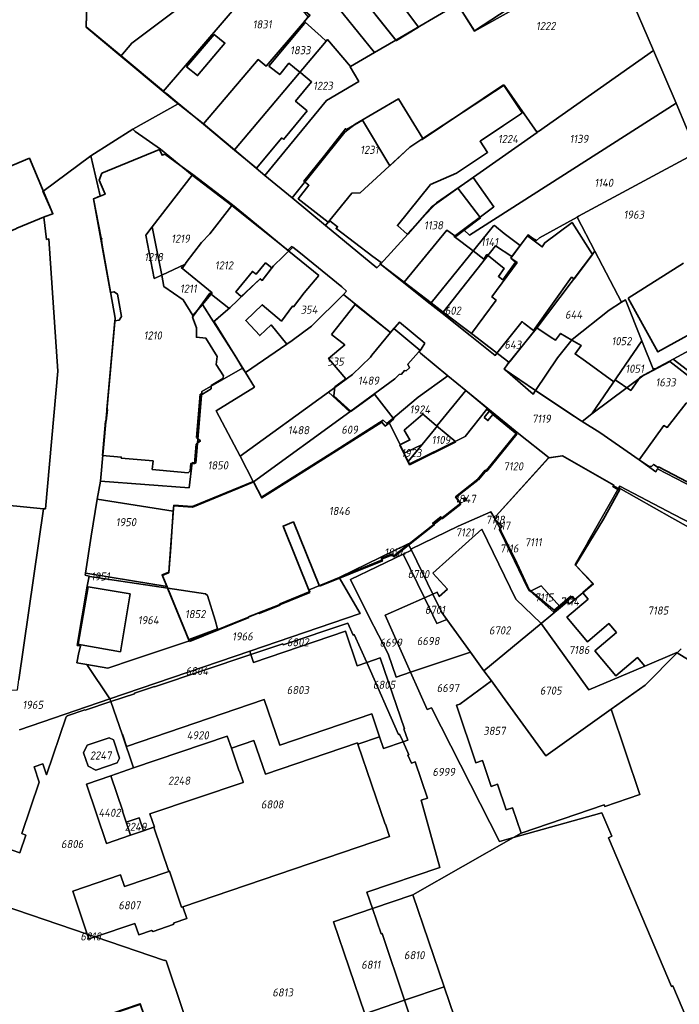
# Model space of a CAD drawing. Extents: x 177930 to 190767, y 381068 to 392034.
# Tile 208 of 256: x 183328 to 183475, y 385963 to 386183. Entities that reach past the tile are written whole.
import ezdxf
from ezdxf.enums import TextEntityAlignment as Align

# ---------------------------------------------------------------- set-up
doc = ezdxf.new("R2010")
doc.units = 0
for name, color, linetype, lineweight in [('B-XX-KG-GRENS_PERCEEL-GV', 150, 'Continuous', 25), ('B-XX-KG-GRENS_PERCEEL-S', 150, 'Continuous', 25), ('B-XX-OG-BEBOUWING-G', 7, 'Continuous', 35)]:
    doc.layers.add(name, color=color, linetype=linetype, lineweight=lineweight)
doc.styles.add('NLCS-ISO', font='NLCS-ISO.ttf', dxfattribs={"height": 1.8})

# ---------------------------------------------------------------- blocks, each defined once
blk = doc.blocks.new('SKG-PERCEELNUMMER-SO')
at = {"layer": 'DefPoints'}
blk.add_point((0, 0), dxfattribs=at)
at = {"style": 'NLCS-ISO', "oblique": 10, "flags": 1}
blk.add_attdef('GEMEENTECODE', text='', height=1.8, dxfattribs=at).set_placement((-0.5, 2.55), align=Align.MIDDLE_RIGHT)
blk.add_attdef('SECTIE', text='', height=1.8, dxfattribs=at).set_placement((0.5, 2.5), align=Align.MIDDLE_LEFT)
at = {"style": 'NLCS-ISO', "oblique": 10}
blk.add_attdef('PERCEELNUMMER', text='', height=1.8, dxfattribs=at).set_placement((0, 0), align=Align.MIDDLE_CENTER)

msp = doc.modelspace()

# ---------------------------------------------------------------- linework, layer by layer
at = {"layer": 'B-XX-KG-GRENS_PERCEEL-GV'}
for points in [[(183410.599, 386209.708), (183425.792, 386186.017), (183429.616, 386179.981), (183438.479, 386184.987), (183419.245, 386214.702), (183422.77, 386217.116), (183416.807, 386227.493), (183412.63, 386234.659), (183409.472, 386239.058), (183408.295, 386238.208), (183404.236, 386235.211), (183417.876, 386215.017)], [(183477.405, 386238.428), (183453.751, 386231.875), (183445.993, 386229.706), (183452.282, 386215.362), (183469.459, 386175.732), (183474.493, 386163.941), (183479.107, 386153.032), (183481.975, 386146.201), (183500.321, 386151.131)], [(183410.599, 386209.708), (183397.335, 386230.389), (183392.115, 386226.823), (183391.631, 386226.818), (183380.253, 386218.41), (183380.317, 386218.015), (183380.332, 386217.928), (183380.191, 386218.048), (183384.726, 386212.339), (183412.099, 386178.013), (183425.792, 386186.017)], [(183380.191, 386218.048), (183379.936, 386218.261), (183379.739, 386218.025), (183377.407, 386216.275), (183374.079, 386213.913), (183379.724, 386206.743), (183386.449, 386199.32), (183386.75, 386199.74), (183393.368, 386192.558), (183407.365, 386175.252), (183412.099, 386178.013), (183384.726, 386212.339)], [(183384.06, 386193.266), (183383.462, 386193.602), (183382.486, 386192.462), (183384.766, 386190.535), (183390.467, 386185.7), (183392.963, 386183.582), (183392.781, 386183.369), (183392.61, 386183.168), (183391.744, 386182.151), (183391.939, 386181.976), (183395.443, 386178.834), (183396.582, 386177.813), (183396.862, 386178.146), (183401.967, 386172.106), (183407.365, 386175.252), (183393.368, 386192.558), (183386.75, 386199.74), (183386.449, 386199.32), (183379.724, 386206.743), (183374.079, 386213.913), (183368.632, 386210.053), (183367.638, 386209.35), (183376.585, 386197.449), (183378.848, 386199.421)], [(183343.483, 386191.995), (183343.187, 386180.905), (183350.905, 386174.429), (183353.37, 386177.36), (183363.141, 386184.663), (183365.093, 386186.109), (183374.221, 386195.086), (183375.718, 386196.475), (183376.585, 386197.449), (183367.638, 386209.35), (183343.518, 386192.004)], [(183360.326, 386166.567), (183382.486, 386192.462), (183383.462, 386193.602), (183384.06, 386193.266), (183378.848, 386199.421), (183376.585, 386197.449), (183375.718, 386196.475), (183374.221, 386195.086), (183365.093, 386186.109), (183363.141, 386184.663), (183353.37, 386177.36), (183350.905, 386174.429)], [(183363.641, 386163.812), (183369.303, 386159.36), (183381.47, 386173.684), (183383.259, 386172.192), (183391.744, 386182.151), (183392.61, 386183.168), (183390.467, 386185.7), (183384.766, 386190.535), (183382.486, 386192.462), (183360.326, 386166.567)], [(183376.217, 386153.557), (183396.582, 386177.813), (183395.443, 386178.834), (183391.939, 386181.976), (183391.744, 386182.151), (183383.259, 386172.192), (183381.47, 386173.684), (183369.303, 386159.36)], [(183376.217, 386153.557), (183382.965, 386147.913), (183396.627, 386164.568), (183403.845, 386168.802), (183401.908, 386172.072), (183401.967, 386172.106), (183396.862, 386178.146), (183396.582, 386177.813)], [(183425.918, 386145.043), (183430.917, 386138.464), (183427.273, 386135.725), (183428.504, 386134.593), (183474.493, 386163.941), (183469.459, 386175.732), (183443.869, 386157.692), (183443.633, 386157.637), (183443.533, 386157.464), (183443.526, 386157.452)], [(183396.417, 386136.779), (183407.881, 386127.319), (183408.657, 386128.17), (183414.74, 386134.837), (183420.184, 386141.013), (183425.918, 386145.043), (183443.526, 386157.452), (183443.533, 386157.464), (183436.217, 386168.01), (183418.106, 386156.122), (183415.225, 386154.168), (183404.167, 386144.016), (183402.322, 386143.945)], [(183396.417, 386136.779), (183402.322, 386143.945), (183404.167, 386144.016), (183415.225, 386154.168), (183418.106, 386156.122), (183412.671, 386164.962), (183403.071, 386159.322), (183400.771, 386157.524), (183389.015, 386142.905)], [(183413.934, 386124.151), (183419.932, 386119.575), (183425.964, 386126.943), (183433.864, 386136.643), (183434.033, 386136.724), (183436.177, 386134.974), (183439.74, 386132.27), (183441.519, 386134.646), (183442.543, 386133.902), (183443.407, 386133.401), (183444.033, 386133.992), (183452.415, 386138.627), (183452.724, 386138.798), (183479.107, 386153.032), (183474.493, 386163.941), (183428.504, 386134.593), (183427.273, 386135.725), (183425.412, 386134.286), (183423.465, 386135.741)], [(183366.781, 386147.97), (183359.714, 386153.735), (183354.103, 386157.675), (183353.583, 386158.224), (183344.243, 386152.238), (183346.32, 386143.371), (183344.82, 386142.66), (183346.481, 386133.915), (183346.688, 386133.858), (183346.617, 386133.559), (183346.745, 386132.386), (183349.623, 386116.114), (183346.33, 386079.864), (183366.083, 386078.349), (183366.73, 386083.973), (183367.553, 386083.831), (183368.937, 386099.781), (183377.992, 386105.031), (183376.659, 386107.312), (183371.537, 386115.287), (183369.028, 386119.202), (183366.914, 386116.697), (183364.723, 386120.176), (183360.488, 386123.198), (183359.983, 386125.712), (183358.317, 386124.931), (183356.436, 386134.63), (183357.827, 386136.419)], [(183452.724, 386138.798), (183452.415, 386138.627), (183456.398, 386131.004), (183462.329, 386119.663), (183463.232, 386120.233), (183466.861, 386111.116), (183469.423, 386104.647), (183469.538, 386104.833), (183469.798, 386104.87), (183473.79, 386107.033), (183494.005, 386117.916), (183494.145, 386117.602), (183494.35, 386117.611), (183507.101, 386124.39), (183500.321, 386151.131), (183481.975, 386146.201), (183479.107, 386153.032)], [(183366.781, 386147.97), (183357.827, 386136.419), (183359.983, 386125.712), (183365.176, 386128.156), (183365.435, 386128.548), (183368.873, 386132.932), (183370.692, 386134.925), (183375.568, 386141.193)], [(183408.657, 386128.17), (183413.934, 386124.151), (183423.465, 386135.741), (183425.412, 386134.286), (183427.273, 386135.725), (183430.917, 386138.464), (183425.918, 386145.043), (183420.184, 386141.013), (183414.74, 386134.837)], [(183375.568, 386141.193), (183370.692, 386134.925), (183368.873, 386132.932), (183365.435, 386128.548), (183365.176, 386128.156), (183364.673, 386127.392), (183364.343, 386127.392), (183371.212, 386121.791), (183369.028, 386119.202), (183371.537, 386115.287), (183375.206, 386118.534), (183381.899, 386124.887), (183382.33, 386124.511), (183384.83, 386127.759), (183389.151, 386131.913), (183388.893, 386132.107), (183388.05, 386131.259)], [(183428.913, 386112.678), (183437.261, 386106.303), (183437.037, 386105.975), (183443.355, 386113.78), (183456.398, 386131.004), (183452.415, 386138.627), (183444.033, 386133.992), (183443.407, 386133.401), (183442.543, 386133.902), (183441.519, 386134.646), (183439.74, 386132.27), (183437.932, 386129.815), (183437.691, 386129.507), (183439.122, 386128.491), (183433.46, 386120.875), (183434.43, 386120.159)], [(183359.983, 386125.712), (183357.827, 386136.419), (183356.436, 386134.63), (183358.317, 386124.931)], [(183422.657, 386117.487), (183434.273, 386132.232), (183437.932, 386129.815), (183439.74, 386132.27), (183436.177, 386134.974), (183434.033, 386136.724), (183433.864, 386136.643), (183425.964, 386126.943), (183419.932, 386119.575)], [(183389.151, 386131.913), (183384.83, 386127.759), (183382.33, 386124.511), (183381.899, 386124.887), (183375.206, 386118.534), (183371.537, 386115.287), (183376.659, 386107.312), (183377.992, 386105.031), (183378.631, 386103.996), (183389.01, 386111.12), (183393.291, 386114.36), (183400.452, 386121.408), (183401.111, 386122.124), (183400.072, 386123.089), (183390.506, 386130.892)], [(183428.913, 386112.678), (183434.43, 386120.159), (183433.46, 386120.875), (183439.122, 386128.491), (183437.691, 386129.507), (183437.932, 386129.815), (183434.273, 386132.232), (183422.657, 386117.487)], [(183437.037, 386105.975), (183436.22, 386104.75), (183436.399, 386104.625), (183442.661, 386099.228), (183443.167, 386099.994), (183448.042, 386107.298), (183451.33, 386111.355), (183459.552, 386117.903), (183462.329, 386119.663), (183456.398, 386131.004), (183443.355, 386113.78)], [(183365.176, 386128.156), (183359.983, 386125.712), (183360.488, 386123.198), (183364.723, 386120.176), (183366.914, 386116.697), (183369.028, 386119.202), (183371.212, 386121.791), (183364.343, 386127.392), (183364.673, 386127.392)], [(183473.79, 386107.033), (183479.889, 386102.35), (183488.483, 386106.565), (183498.644, 386109.285), (183507.265, 386111.56), (183510.22, 386112.34), (183507.101, 386124.39), (183494.35, 386117.611), (183494.145, 386117.602), (183494.005, 386117.916)], [(183400.452, 386121.408), (183393.291, 386114.36), (183389.01, 386111.12), (183378.631, 386103.996), (183380.645, 386100.746), (183372.082, 386095.507), (183377.429, 386085.4), (183397.134, 386099.622), (183402.451, 386103.554), (183406.464, 386107.466), (183406.722, 386107.868), (183410.94, 386112.94)], [(183443.167, 386099.994), (183453.33, 386093.25), (183453.576, 386093.11), (183455.705, 386094.797), (183466.861, 386111.116), (183463.232, 386120.233), (183462.329, 386119.663), (183459.552, 386117.903), (183451.33, 386111.355), (183448.042, 386107.298)], [(183410.94, 386112.94), (183406.722, 386107.868), (183406.464, 386107.466), (183402.451, 386103.554), (183397.134, 386099.622), (183401.825, 386095.267), (183411.902, 386102.6), (183412.843, 386103.587), (183413.366, 386103.647), (183414.027, 386104.484), (183414.397, 386104.367), (183415.106, 386105.081), (183414.753, 386105.852), (183417.696, 386109.259), (183418.545, 386110.59), (183412.91, 386115.211)], [(183455.705, 386094.797), (183467.394, 386103.503), (183469.423, 386104.647), (183466.861, 386111.116)], [(183417.696, 386109.259), (183414.753, 386105.852), (183415.106, 386105.081), (183414.397, 386104.367), (183414.027, 386104.484), (183413.366, 386103.647), (183412.843, 386103.587), (183411.902, 386102.6), (183401.825, 386095.267), (183380.422, 386079.704), (183382.218, 386076.279), (183389.615, 386080.96), (183398.011, 386086.262), (183409.302, 386093.397), (183410.062, 386092.682), (183410.514, 386093.061), (183417.025, 386098.558), (183423.68, 386103.317), (183417.569, 386108.312), (183417.31, 386108.66)], [(183453.576, 386093.11), (183457.505, 386090.645), (183466.244, 386084.58), (183471.748, 386092.267), (183472.475, 386091.808), (183476.716, 386097.185), (183484.387, 386097.529), (183485.617, 386097.953), (183479.889, 386102.35), (183473.79, 386107.033), (183469.798, 386104.87), (183469.538, 386104.833), (183469.423, 386104.647), (183467.394, 386103.503), (183455.705, 386094.797)], [(183378.631, 386103.996), (183377.992, 386105.031), (183368.937, 386099.781), (183367.553, 386083.831), (183366.73, 386083.973), (183366.083, 386078.349), (183346.33, 386079.864), (183345.635, 386075.854), (183362.553, 386073.185), (183362.647, 386074.542), (183366.747, 386074.227), (183380.373, 386079.797), (183377.429, 386085.4), (183372.082, 386095.507), (183380.645, 386100.746)], [(183413.944, 386086.081), (183417.974, 386088.019), (183421.376, 386092.18), (183421.3, 386092.244), (183427.662, 386100.056), (183423.68, 386103.317), (183417.025, 386098.558), (183410.514, 386093.061), (183413.021, 386087.957)], [(183466.244, 386084.58), (183469.952, 386081.934), (183470.319, 386082.558), (183482.313, 386076.323), (183500.209, 386094.038), (183497.25, 386097.498), (183493.157, 386102.283), (183485.617, 386097.953), (183484.387, 386097.529), (183476.716, 386097.185), (183472.475, 386091.808), (183471.748, 386092.267)], [(183415.101, 386083.723), (183422.536, 386087.36), (183427.502, 386089.792), (183427.527, 386089.771), (183432.38, 386095.837), (183432.553, 386096.054), (183427.662, 386100.056), (183421.3, 386092.244), (183421.376, 386092.18), (183417.974, 386088.019), (183414.862, 386084.212), (183414.953, 386084.028)], [(183397.134, 386099.622), (183377.429, 386085.4), (183380.373, 386079.797), (183380.422, 386079.704), (183401.825, 386095.267)], [(183399.487, 386058.384), (183399.473, 386058.408), (183414.841, 386065.924), (183414.906, 386065.79), (183415.466, 386066.23), (183426.536, 386074.926), (183425.397, 386076.37), (183430.347, 386080.259), (183430.526, 386080.115), (183433.292, 386083.522), (183438.957, 386090.499), (183432.38, 386095.837), (183427.527, 386089.771), (183427.502, 386089.792), (183422.536, 386087.36), (183415.101, 386083.723), (183414.953, 386084.028), (183414.862, 386084.212), (183413.944, 386086.081), (183413.021, 386087.957), (183410.514, 386093.061), (183410.062, 386092.682), (183409.302, 386093.397), (183398.011, 386086.262), (183389.615, 386080.96), (183382.218, 386076.279), (183380.422, 386079.704), (183380.373, 386079.797), (183366.747, 386074.227), (183362.647, 386074.542), (183362.553, 386073.185), (183361.993, 386065.138), (183361.598, 386059.466), (183360.182, 386058.887), (183361.202, 386056.394), (183361.361, 386056.004), (183369.761, 386054.74), (183370.17, 386054.388), (183371.883, 386048.942), (183372.435, 386046.978), (183366.011, 386044.629), (183366.146, 386044.299), (183381.706, 386050.541), (183381.664, 386050.643), (183386.279, 386052.41), (183386.237, 386052.512), (183392.981, 386055.269), (183392.822, 386055.659)], [(183414.906, 386065.79), (183415.418, 386064.745), (183425.966, 386069.852), (183433.227, 386073.034), (183434.182, 386071.379), (183434.642, 386071.885), (183434.39, 386072.113), (183437.352, 386075.382), (183446.067, 386085.002), (183446.245, 386085.03), (183439.49, 386090.39), (183432.553, 386096.054), (183432.38, 386095.837), (183438.957, 386090.499), (183433.292, 386083.522), (183430.526, 386080.115), (183430.347, 386080.259), (183425.397, 386076.37), (183426.536, 386074.926), (183415.466, 386066.23)], [(183413.944, 386086.081), (183414.862, 386084.212), (183417.974, 386088.019)], [(183454.691, 386065.948), (183454.857, 386066.234), (183457.824, 386071.461), (183461.533, 386077.997), (183460.376, 386078.663), (183460.545, 386078.958), (183452.335, 386083.687), (183449.197, 386085.495), (183446.245, 386085.03), (183446.067, 386085.002), (183437.352, 386075.382), (183434.39, 386072.113), (183434.642, 386071.885), (183434.182, 386071.379), (183434.361, 386071.069), (183435.768, 386069.796), (183435.297, 386069.276), (183435.564, 386068.75), (183438.557, 386062.636), (183441.869, 386055.552), (183441.957, 386055.363), (183442.035, 386055.401), (183444.406, 386056.554), (183448.661, 386051.859), (183451.437, 386054.166), (183451.959, 386053.537), (183453.714, 386055.017), (183456.049, 386056.985), (183451.991, 386061.228), (183452.066, 386061.409), (183454.499, 386065.615)], [(183461.932, 386078.699), (183461.721, 386078.327), (183473.544, 386071.692), (183493.314, 386060.597), (183494.459, 386061.798), (183473.973, 386072.439)], [(183333.671, 386073.726), (183320.897, 386074.943), (183320.95, 386074.573), (183314.815, 386073.719), (183314.307, 386077.316), (183309.921, 386076.7), (183310.428, 386073.103), (183304.361, 386072.251), (183304.306, 386072.631), (183292.03, 386070.46), (183303.961, 386032.383), (183327.915, 386033.434), (183328.21, 386035.64)], [(183361.202, 386056.394), (183360.182, 386058.887), (183361.598, 386059.466), (183361.993, 386065.138), (183362.553, 386073.185), (183345.635, 386075.854), (183344.303, 386067.615), (183343.053, 386059.384), (183343.126, 386059.372), (183353.486, 386057.665)], [(183427.771, 386075.896), (183427.573, 386076.147), (183427.149, 386075.814), (183427.346, 386075.562)], [(183427.346, 386075.562), (183427.149, 386075.814), (183427.573, 386076.147), (183427.771, 386075.896)], [(183434.585, 386070.683), (183434.361, 386071.069), (183434.109, 386071.298), (183434.182, 386071.379), (183433.227, 386073.034), (183425.966, 386069.852), (183415.418, 386064.745), (183415.547, 386064.482), (183420.333, 386054.718), (183421.301, 386055.149), (183421.727, 386054.177), (183423.558, 386055.825), (183420.345, 386059.397), (183431.213, 386069.176), (183438.782, 386053.548), (183444.449, 386048.193), (183448.753, 386051.759), (183448.661, 386051.859), (183447.245, 386050.683), (183441.957, 386055.363), (183441.667, 386055.619), (183435.138, 386069.1), (183435.297, 386069.276)], [(183434.182, 386071.379), (183434.109, 386071.298), (183434.361, 386071.069)], [(183420.333, 386054.718), (183422.347, 386050.611), (183423.467, 386049.08), (183428.72, 386041.772), (183431.703, 386037.634), (183444.449, 386048.193), (183438.782, 386053.548), (183431.213, 386069.176), (183420.345, 386059.397), (183423.558, 386055.825), (183421.727, 386054.177), (183421.301, 386055.149)], [(183435.297, 386069.276), (183435.768, 386069.796), (183434.361, 386071.069), (183434.585, 386070.683)], [(183435.564, 386068.75), (183435.297, 386069.276), (183435.138, 386069.1), (183441.667, 386055.619), (183441.957, 386055.363), (183441.869, 386055.552), (183438.557, 386062.636)], [(183415.547, 386064.482), (183415.418, 386064.745), (183414.906, 386065.79), (183411.611, 386063.201), (183411.252, 386063.657), (183408.921, 386062.706), (183409.084, 386062.308), (183399.487, 386058.384), (183404.16, 386050.413), (183379.566, 386042.019), (183379.829, 386041.247), (183386.964, 386043.646), (183387.041, 386043.418), (183401.433, 386048.256), (183402.618, 386045.591), (183402.837, 386045.688), (183405.601, 386039.474), (183408.61, 386040.503), (183413.998, 386024.727), (183413.895, 386024.692), (183414.749, 386022.193), (183413.69, 386021.831), (183414.968, 386018.959), (183414.778, 386018.875), (183415.571, 386017.102), (183416.422, 386017.388), (183419.143, 386009.304), (183417.764, 386008.84), (183421.865, 385993.825), (183405.669, 385988.38), (183406.9, 385984.717), (183415.865, 385987.768), (183438.283, 386000.526), (183435.151, 385999.656), (183419.998, 386029.418), (183419.055, 386028.999), (183415.362, 386037.302), (183412.197, 386036.244), (183410.361, 386041.386), (183406.105, 386049.713), (183402.026, 386057.949), (183413.757, 386063.617)], [(183414.841, 386065.924), (183399.473, 386058.408), (183399.487, 386058.384), (183409.084, 386062.308), (183408.921, 386062.706), (183411.252, 386063.657), (183411.611, 386063.201), (183414.906, 386065.79)], [(183413.757, 386063.617), (183402.026, 386057.949), (183406.105, 386049.713), (183410.361, 386041.386), (183412.197, 386036.244), (183415.362, 386037.302), (183409.715, 386049.997), (183418.453, 386053.882)], [(183415.547, 386064.482), (183413.757, 386063.617), (183418.453, 386053.882), (183420.333, 386054.718)], [(183341.876, 386043.164), (183341.683, 386042.221), (183341.576, 386041.701), (183341.113, 386039.44), (183343.352, 386039.048), (183348.02, 386038.23), (183353.742, 386040.137), (183366.146, 386044.299), (183366.011, 386044.629), (183361.361, 386056.004), (183343.901, 386058.633), (183343.911, 386058.707), (183343.805, 386058.733), (183343.413, 386056.447), (183341.156, 386043.288), (183341.354, 386043.247)], [(183343.805, 386058.733), (183343.911, 386058.707), (183343.901, 386058.633), (183361.361, 386056.004), (183361.202, 386056.394), (183353.486, 386057.665), (183343.126, 386059.372), (183343.053, 386059.384), (183342.985, 386058.938)], [(183343.352, 386039.048), (183348.473, 386031.399), (183379.566, 386042.019), (183404.16, 386050.413), (183399.487, 386058.384), (183392.822, 386055.659), (183392.981, 386055.269), (183386.237, 386052.512), (183386.279, 386052.41), (183381.664, 386050.643), (183381.706, 386050.541), (183366.146, 386044.299), (183353.742, 386040.137), (183348.02, 386038.23)], [(183361.361, 386056.004), (183366.011, 386044.629), (183372.435, 386046.978), (183371.883, 386048.942), (183370.17, 386054.388), (183369.761, 386054.74)], [(183442.035, 386055.401), (183441.957, 386055.363), (183447.245, 386050.683), (183448.661, 386051.859), (183444.406, 386056.554)], [(183415.362, 386037.302), (183428.72, 386041.772), (183423.467, 386049.08), (183421.225, 386048.138), (183418.453, 386053.882), (183409.715, 386049.997)], [(183420.333, 386054.718), (183418.453, 386053.882), (183421.225, 386048.138), (183423.467, 386049.08), (183422.347, 386050.611)], [(183456.408, 386042.097), (183461.21, 386046.144), (183459.521, 386048.147), (183454.719, 386044.1), (183450.124, 386049.552), (183454.926, 386053.599), (183453.714, 386055.017), (183451.959, 386053.537), (183450.744, 386052.513), (183450.124, 386052.901), (183448.753, 386051.759), (183444.449, 386048.193), (183455.011, 386033.419), (183467.478, 386038.706), (183465.882, 386040.6), (183461.08, 386036.553)], [(183448.661, 386051.859), (183448.753, 386051.759), (183450.124, 386052.901), (183450.744, 386052.513), (183451.959, 386053.537), (183451.437, 386054.166)], [(183387.041, 386043.418), (183386.964, 386043.646), (183379.829, 386041.247), (183380.444, 386039.451), (183400.877, 386046.43), (183403.498, 386038.756), (183405.601, 386039.474), (183402.837, 386045.688), (183402.618, 386045.591), (183401.433, 386048.256)], [(183467.478, 386038.706), (183455.011, 386033.419), (183444.449, 386048.193), (183431.703, 386037.634), (183433.358, 386035.387), (183435.862, 386031.986), (183445.475, 386018.733), (183459.981, 386029.066), (183467.583, 386034.473), (183474.727, 386041.65), (183474.602, 386041.728)], [(183379.829, 386041.247), (183358.415, 386034.048), (183358.38, 386034.152), (183353.901, 386032.647), (183353.936, 386032.543), (183348.685, 386030.778), (183351.167, 386023.513), (183351.227, 386023.533), (183352.155, 386020.816), (183382.812, 386031.288), (183386.307, 386021.058), (183406.741, 386028.038), (183408.47, 386022.976), (183409.365, 386020.355), (183413.69, 386021.831), (183412.916, 386023.573), (183412.715, 386023.484), (183405.601, 386039.474), (183403.498, 386038.756), (183400.877, 386046.43), (183380.444, 386039.451)], [(183379.566, 386042.019), (183348.473, 386031.399), (183348.685, 386030.778), (183353.936, 386032.543), (183353.901, 386032.647), (183358.38, 386034.152), (183358.415, 386034.048), (183379.829, 386041.247)], [(183438.283, 386000.526), (183439.99, 386001.498), (183438.063, 386007.177), (183436.645, 386006.695), (183434.706, 386012.406), (183433.288, 386011.924), (183431.347, 386017.644), (183429.921, 386017.16), (183425.562, 386029.993), (183426.364, 386030.24), (183433.358, 386035.387), (183431.703, 386037.634), (183428.72, 386041.772), (183415.362, 386037.302), (183419.055, 386028.999), (183419.998, 386029.418), (183435.151, 385999.656)], [(183405.601, 386039.474), (183412.715, 386023.484), (183412.916, 386023.573), (183413.69, 386021.831), (183414.749, 386022.193), (183413.895, 386024.692), (183413.998, 386024.727), (183408.61, 386040.503)], [(183439.99, 386001.498), (183458.491, 386007.777), (183458.603, 386007.445), (183466.419, 386010.098), (183459.981, 386029.066), (183445.475, 386018.733), (183435.862, 386031.986), (183433.358, 386035.387), (183426.364, 386030.24), (183425.562, 386029.993), (183429.921, 386017.16), (183431.347, 386017.644), (183433.288, 386011.924), (183434.706, 386012.406), (183436.645, 386006.695), (183438.063, 386007.177)], [(183375.481, 386020.398), (183380.509, 386022.109), (183383.054, 386014.628), (183403.547, 386021.61), (183403.643, 386021.327), (183408.47, 386022.976), (183406.741, 386028.038), (183386.307, 386021.058), (183382.812, 386031.288), (183352.155, 386020.816), (183351.227, 386023.533), (183351.167, 386023.513), (183353.73, 386016.01), (183374.559, 386023.105)], [(183353.73, 386016.01), (183348.647, 386014.278), (183351.323, 386006.424), (183351.256, 386006.401), (183352.088, 386003.959), (183354.957, 386004.936), (183355.944, 386002.039), (183358.216, 386002.813), (183358.348, 386002.857), (183357.353, 386005.817), (183378.139, 386012.807), (183378.095, 386012.939), (183377.285, 386015.318), (183377.22, 386015.296), (183375.481, 386020.398), (183374.559, 386023.105)], [(183350.59, 386018.207), (183349.219, 386022.278), (183348.281, 386022.743), (183343.405, 386021.1), (183342.565, 386019.412), (183343.599, 386016.38), (183345.288, 386015.544), (183350.068, 386017.155)], [(183342.565, 386019.412), (183343.405, 386021.1), (183348.281, 386022.743), (183349.219, 386022.278), (183350.59, 386018.207), (183350.068, 386017.155), (183345.288, 386015.544), (183343.599, 386016.38)], [(183378.095, 386012.939), (183378.139, 386012.807), (183357.353, 386005.817), (183358.348, 386002.857), (183358.216, 386002.813), (183361.57, 385992.967), (183361.702, 385993.012), (183364.405, 385985.011), (183364.688, 385985.107), (183410.712, 386000.786), (183409.779, 386003.526), (183409.715, 386003.504), (183403.643, 386021.327), (183403.547, 386021.61), (183383.054, 386014.628), (183380.509, 386022.109), (183375.481, 386020.398), (183377.22, 386015.296), (183377.285, 386015.318)], [(183348.647, 386014.278), (183343.264, 386012.444), (183347.724, 385999.239), (183353.075, 386001.062), (183352.088, 386003.959), (183351.256, 386006.401), (183351.323, 386006.424)], [(183352.088, 386003.959), (183353.075, 386001.062), (183355.944, 386002.039), (183354.957, 386004.936)], [(183345.185, 385978.424), (183354.007, 385981.423), (183354.879, 385978.862), (183357.695, 385979.822), (183358.083, 385979.615), (183362.558, 385981.139), (183362.739, 385981.539), (183365.574, 385982.505), (183364.688, 385985.107), (183364.405, 385985.011), (183361.702, 385993.012), (183361.57, 385992.967), (183351.725, 385989.613), (183350.831, 385992.235), (183340.172, 385988.604), (183343.429, 385979.02)], [(183406.9, 385984.717), (183408.792, 385979.088), (183409.02, 385979.165), (183414.009, 385964.323), (183422.822, 385967.324), (183415.865, 385987.768)], [(183409.02, 385979.165), (183408.792, 385979.088), (183406.9, 385984.717), (183398.24, 385981.77), (183405.197, 385961.322), (183414.009, 385964.323)], [(183343.429, 385979.02), (183343.793, 385977.951), (183345.185, 385978.424)], [(183393.131, 385916.279), (183406.739, 385922.051), (183406.622, 385922.327), (183413.652, 385925.309), (183414.48, 385925.66), (183414.134, 385926.69), (183425.387, 385930.473), (183425.31, 385930.701), (183422.719, 385938.413), (183414.009, 385964.323), (183405.197, 385961.322), (183404.47, 385961.074), (183409.205, 385947.159), (183385.371, 385939.049)]]:
    msp.add_lwpolyline(points, close=True, dxfattribs=at)
for points in [[(183438.479, 386184.987), (183429.616, 386179.981), (183425.792, 386186.017), (183412.099, 386178.013), (183407.365, 386175.252), (183401.967, 386172.106), (183401.908, 386172.072), (183403.845, 386168.802), (183396.627, 386164.568), (183382.965, 386147.913), (183389.015, 386142.905), (183400.771, 386157.524), (183403.071, 386159.322), (183412.671, 386164.962), (183418.106, 386156.122), (183436.217, 386168.01), (183443.533, 386157.464), (183443.633, 386157.637), (183443.869, 386157.692), (183469.459, 386175.732), (183452.282, 386215.362)], [(183327.722, 386136.152), (183333.725, 386138.616), (183335.73, 386139.36), (183333.521, 386144.324), (183344.243, 386152.238), (183353.583, 386158.224), (183363.641, 386163.812), (183360.326, 386166.567), (183350.905, 386174.429), (183343.187, 386180.905), (183343.483, 386191.995), (183330.876, 386188.605), (183308.131, 386184.597)], [(183482.313, 386076.323), (183470.319, 386082.558), (183469.952, 386081.934), (183466.244, 386084.58), (183457.505, 386090.645), (183453.576, 386093.11), (183453.33, 386093.25), (183443.167, 386099.994), (183442.661, 386099.228), (183436.399, 386104.625), (183436.22, 386104.75), (183437.037, 386105.975), (183437.261, 386106.303), (183428.913, 386112.678), (183422.657, 386117.487), (183419.932, 386119.575), (183413.934, 386124.151), (183408.657, 386128.17), (183407.881, 386127.319), (183396.417, 386136.779), (183389.015, 386142.905), (183382.965, 386147.913), (183376.217, 386153.557), (183369.303, 386159.36), (183363.641, 386163.812), (183353.583, 386158.224), (183354.103, 386157.675), (183359.714, 386153.735), (183366.781, 386147.97), (183375.568, 386141.193), (183388.05, 386131.259), (183388.893, 386132.107), (183389.151, 386131.913), (183390.506, 386130.892), (183400.072, 386123.089), (183401.111, 386122.124), (183400.452, 386121.408), (183410.94, 386112.94), (183412.91, 386115.211), (183418.545, 386110.59), (183417.696, 386109.259), (183417.31, 386108.66), (183417.569, 386108.312), (183423.68, 386103.317), (183427.662, 386100.056), (183432.553, 386096.054), (183439.49, 386090.39), (183446.245, 386085.03), (183449.197, 386085.495), (183452.335, 386083.687), (183460.545, 386078.958), (183460.376, 386078.663), (183461.533, 386077.997), (183461.721, 386078.327), (183461.932, 386078.699), (183473.973, 386072.439), (183494.459, 386061.798)], [(183328.331, 386024.525), (183348.473, 386031.399), (183343.352, 386039.048), (183341.113, 386039.44), (183341.576, 386041.701), (183341.683, 386042.221), (183341.876, 386043.164), (183341.354, 386043.247), (183341.156, 386043.288), (183343.413, 386056.447), (183343.805, 386058.733), (183342.985, 386058.938), (183343.053, 386059.384), (183344.303, 386067.615), (183345.635, 386075.854), (183346.33, 386079.864), (183349.623, 386116.114), (183346.745, 386132.386), (183346.617, 386133.559), (183346.688, 386133.858), (183346.481, 386133.915), (183344.82, 386142.66), (183346.32, 386143.371), (183344.243, 386152.238), (183333.521, 386144.324), (183335.73, 386139.36), (183333.725, 386138.616), (183334.38, 386133.61), (183334.85, 386133.8), (183336.839, 386104.307), (183334.126, 386073.678), (183333.671, 386073.726), (183328.21, 386035.64)], [(183320.897, 386074.943), (183333.671, 386073.726), (183334.126, 386073.678), (183336.839, 386104.307), (183334.85, 386133.8), (183334.38, 386133.61), (183333.725, 386138.616), (183327.722, 386136.152)], [(183493.314, 386060.597), (183473.544, 386071.692), (183461.721, 386078.327), (183461.533, 386077.997), (183457.824, 386071.461), (183454.857, 386066.234), (183454.691, 386065.948), (183454.499, 386065.615), (183452.066, 386061.409), (183451.991, 386061.228), (183456.049, 386056.985), (183453.714, 386055.017), (183454.926, 386053.599), (183450.124, 386049.552), (183454.719, 386044.1), (183459.521, 386048.147), (183461.21, 386046.144), (183456.408, 386042.097), (183461.08, 386036.553), (183465.882, 386040.6), (183467.478, 386038.706), (183474.602, 386041.728), (183474.727, 386041.65), (183475.629, 386042.556)], [(183497.351, 386027.723), (183474.727, 386041.65), (183467.583, 386034.473), (183459.981, 386029.066), (183466.419, 386010.098), (183458.603, 386007.445), (183458.491, 386007.777), (183439.99, 386001.498), (183438.283, 386000.526), (183457.972, 386005.999), (183460.176, 386000.801), (183459.444, 386000.491), (183473.475, 385967.409), (183473.715, 385967.51), (183479.728, 385953.333)], [(183475.629, 386042.556), (183474.727, 386041.65), (183497.351, 386027.723)], [(183324.46, 385985.458), (183343.429, 385979.02), (183340.172, 385988.604), (183350.831, 385992.235), (183351.725, 385989.613), (183361.57, 385992.967), (183358.216, 386002.813), (183355.944, 386002.039), (183353.075, 386001.062), (183347.724, 385999.239), (183343.264, 386012.444), (183348.647, 386014.278), (183353.73, 386016.01), (183351.167, 386023.513), (183348.685, 386030.778), (183342.926, 386028.842), (183342.895, 386028.935), (183338.928, 386027.604), (183338.888, 386027.485), (183338.702, 386027.422), (183334.356, 386014.462), (183333.528, 386016.926), (183331.632, 386016.289), (183332.739, 386012.842), (183328.855, 386001.397), (183329.764, 386001.088), (183328.423, 385997.135), (183326.718, 385997.714)], [(183326.718, 385997.714), (183328.423, 385997.135), (183329.764, 386001.088), (183328.855, 386001.397), (183332.739, 386012.842), (183331.632, 386016.289), (183333.528, 386016.926), (183334.356, 386014.462), (183338.702, 386027.422), (183338.888, 386027.485), (183338.928, 386027.604), (183342.895, 386028.935), (183342.926, 386028.842), (183348.685, 386030.778), (183348.473, 386031.399), (183328.331, 386024.525)], [(183405.197, 385961.322), (183398.24, 385981.77), (183406.9, 385984.717), (183405.669, 385988.38), (183421.865, 385993.825), (183417.764, 386008.84), (183419.143, 386009.304), (183416.422, 386017.388), (183415.571, 386017.102), (183414.778, 386018.875), (183414.968, 386018.959), (183413.69, 386021.831), (183409.365, 386020.355), (183408.47, 386022.976), (183403.643, 386021.327), (183409.715, 386003.504), (183409.779, 386003.526), (183410.712, 386000.786), (183364.688, 385985.107), (183365.574, 385982.505), (183362.739, 385981.539), (183362.558, 385981.139), (183358.083, 385979.615), (183357.695, 385979.822), (183354.879, 385978.862), (183354.007, 385981.423), (183345.185, 385978.424), (183360.601, 385973.193), (183360.664, 385973.214), (183360.97, 385973.111), (183369.082, 385948.978)], [(183479.728, 385953.333), (183473.715, 385967.51), (183473.475, 385967.409), (183459.444, 386000.491), (183460.176, 386000.801), (183457.972, 386005.999), (183438.283, 386000.526), (183415.865, 385987.768), (183422.822, 385967.324), (183434.249, 385933.743)], [(183318.977, 385954.847), (183329.263, 385958.326), (183329.872, 385956.525), (183334.78, 385958.075), (183335.255, 385956.653), (183355.161, 385963.388), (183358.729, 385952.84), (183367.229, 385927.769), (183372.14, 385913.284), (183380.156, 385916.032), (183378.671, 385920.452), (183378.481, 385920.388), (183368.854, 385948.902), (183369.082, 385948.978), (183360.97, 385973.111), (183360.664, 385973.214), (183360.601, 385973.193), (183345.185, 385978.424), (183343.793, 385977.951), (183343.429, 385979.02), (183324.46, 385985.458)], [(183434.249, 385933.743), (183422.822, 385967.324), (183414.009, 385964.323), (183422.719, 385938.413)]]:
    msp.add_lwpolyline(points, dxfattribs=at)
at = {"layer": 'B-XX-OG-BEBOUWING-G'}
for points in [[(183417.149, 386180.861), (183385.927, 386222.844)], [(183429.57, 386180.06), (183437.105, 386184.99), (183419.468, 386212.533)], [(183392.438, 386202.667), (183412.177, 386177.914)], [(183343.446, 386191.662), (183343.387, 386189.493), (183343.156, 386180.983), (183350.947, 386174.479)], [(183383.817, 386172.249), (183391.794, 386181.722), (183391.561, 386181.937), (183392.964, 386183.583), (183390.51, 386185.648)], [(183425.793, 386185.998), (183429.57, 386180.06)], [(183412.247, 386177.954), (183417.149, 386180.861)], [(183412.177, 386177.914), (183412.247, 386177.954)], [(183350.947, 386174.479), (183360.367, 386166.615)], [(183390.756, 386170.873), (183389.568, 386171.861), (183388.309, 386172.864), (183386.243, 386170.337), (183383.817, 386172.249)], [(183392.346, 386162.25), (183389.767, 386164.396), (183393.356, 386168.709), (183390.962, 386170.701), (183390.756, 386170.873)], [(183436.039, 386168.045), (183417.926, 386155.861), (183417.868, 386155.96)], [(183440.237, 386161.805), (183436.039, 386168.045)], [(183360.367, 386166.615), (183360.565, 386166.45), (183361.103, 386166.02), (183362.995, 386164.505), (183369.252, 386159.299)], [(183381.058, 386149.476), (183386.693, 386156.249), (183387.083, 386155.924), (183392.346, 386162.25)], [(183414.648, 386134.852), (183412.453, 386136.732), (183419.809, 386145.868), (183425.589, 386148.424), (183432.514, 386153.02), (183430.844, 386155.486), (183436.088, 386159.014), (183439.861, 386161.552)], [(183439.861, 386161.552), (183440.237, 386161.805)], [(183369.252, 386159.299), (183376.191, 386153.526)], [(183404.706, 386160.229), (183401.107, 386158.1), (183400.88, 386158.28), (183396.255, 386152.44)], [(183410.732, 386150.043), (183404.706, 386160.229)], [(183417.868, 386155.96), (183415.225, 386154.168), (183410.732, 386150.043)], [(183359.52, 386153.66), (183346.68, 386148.37), (183346.07, 386146.87), (183347.38, 386143.71), (183344.82, 386142.66)], [(183364.039, 386150.203), (183360.69, 386152.63), (183360.05, 386152.37), (183359.52, 386153.66)], [(183376.191, 386153.526), (183381.058, 386149.476)], [(183396.255, 386152.44), (183391.63, 386146.6), (183392.75, 386145.71), (183390.38, 386142.72), (183393.689, 386140.103)], [(183335.73, 386139.36), (183330.55, 386151.71), (183319.72, 386147.23), (183319.43, 386147.93), (183316.26, 386146.61), (183316.675, 386145.91), (183314.15, 386144.876), (183305.71, 386141.42)], [(183366.9, 386148.13), (183364.039, 386150.203)], [(183375.715, 386141.382), (183366.9, 386148.13)], [(183431.695, 386129.273), (183429.331, 386131.078), (183425.067, 386134.334), (183433.922, 386140.906), (183429.275, 386147.428), (183421.13, 386141.808), (183414.648, 386134.852)], [(183344.82, 386142.66), (183348.6, 386121.87), (183349.38, 386122.01), (183350.12, 386121.48), (183351.01, 386116.46), (183350.52, 386115.71), (183349.52, 386115.53), (183347.74, 386095.8), (183347.89, 386095.78), (183347.61, 386093.17), (183347.47, 386093.17), (183346.81, 386085.58), (183350.99, 386085.22), (183350.97, 386085), (183358.07, 386084.35), (183357.886, 386082.444)], [(183388.273, 386131.069), (183379.785, 386138.04), (183375.715, 386141.382)], [(183334.01, 386138.73), (183335.73, 386139.36)], [(183393.689, 386140.103), (183396.998, 386137.485)], [(183309.07, 386133.62), (183311.208, 386129.206), (183317.392, 386131.859), (183327.483, 386136.029), (183327.722, 386136.152), (183334.01, 386138.73)], [(183396.998, 386137.485), (183397.08, 386137.42), (183397.4, 386137.82), (183399.11, 386136.46), (183398.81, 386136.06), (183406.95, 386129.85), (183408.808, 386128.491), (183408.592, 386128.219), (183408.656, 386128.168)], [(183455.879, 386130.319), (183451.316, 386137.448), (183445.285, 386132.927), (183444.686, 386132), (183441.374, 386134.453)], [(183441.374, 386134.453), (183439.745, 386132.266)], [(183394.92, 386125.61), (183388.273, 386131.069)], [(183439.745, 386132.266), (183437.65, 386129.452)], [(183377.69, 386120.924), (183376.513, 386121.98), (183380.181, 386126.535), (183380.997, 386125.898), (183383.093, 386128.405), (183384.5, 386127.33)], [(183435.898, 386124.649), (183434.918, 386125.406), (183436.238, 386127.165), (183432.378, 386130.271), (183431.695, 386129.273)], [(183437.65, 386129.452), (183438.739, 386128.601), (183435.898, 386124.649)], [(183451.805, 386124.86), (183455.879, 386130.319)], [(183476.144, 386128.349), (183463.772, 386120.572)], [(183384.5, 386127.33), (183382.33, 386124.511), (183381.899, 386124.887), (183377.69, 386120.924)], [(183408.656, 386128.168), (183419.745, 386119.347), (183422.439, 386117.203)], [(183463.772, 386120.572), (183465.411, 386117.625), (183470.425, 386108.608), (183482.808, 386115.493), (183482.637, 386115.799), (183492.233, 386121.135), (183492.17, 386121.249), (183494.098, 386122.321), (183494.131, 386122.195), (183496.581, 386122.829), (183501.479, 386124.096), (183500.694, 386127.131)], [(183378.631, 386103.996), (183387.865, 386110.334), (183384.332, 386114.625), (183381.818, 386112.251), (183378.675, 386115.629), (183382.379, 386119.102), (183386.625, 386115.486), (183389.107, 386118.814), (183389.314, 386118.651), (183391.723, 386121.758), (183394.92, 386125.61)], [(183434.892, 386108.703), (183440.184, 386115.356), (183440.597, 386115.027), (183442.705, 386113.37), (183451.193, 386125.249), (183451.805, 386124.86)], [(183366.996, 386116.566), (183370.721, 386121.703), (183374.956, 386118.349)], [(183374.956, 386118.349), (183371.656, 386115.325), (183378.631, 386103.996)], [(183403.02, 386119.19), (183397.76, 386112.52)], [(183410.94, 386112.94), (183403.02, 386119.19)], [(183367.26, 386083.74), (183367.664, 386088.06), (183368.592, 386088.817), (183367.735, 386089.579), (183368.559, 386099.187), (183369.043, 386099.196), (183371.027, 386100.414), (183370.984, 386101.121), (183373.606, 386102.665), (183373.755, 386103.27), (183372.116, 386105.82), (183372.357, 386107.613), (183369.825, 386111.661), (183367.696, 386111.88), (183367.76, 386113.959), (183366.838, 386116.348), (183366.996, 386116.566)], [(183422.439, 386117.203), (183428.623, 386112.284)], [(183417.45, 386108.974), (183411.66, 386113.79), (183410.94, 386112.94)], [(183451.254, 386111.262), (183448.773, 386112.733), (183447.613, 386111.197), (183446.643, 386111.834), (183443.481, 386113.94), (183442.904, 386113.226), (183437.522, 386106.574)], [(183397.76, 386112.52), (183400.718, 386110.156), (183397.142, 386107.15), (183400.962, 386102.603)], [(183428.623, 386112.284), (183434.207, 386107.842), (183434.892, 386108.703)], [(183460.61, 386101.98), (183454.27, 386106.55), (183452.003, 386108.151), (183453.346, 386110.021), (183451.254, 386111.262)], [(183423.68, 386103.317), (183417.569, 386108.312), (183417.31, 386108.66), (183417.45, 386108.974)], [(183437.522, 386106.574), (183437.037, 386105.975), (183436.22, 386104.75), (183443.167, 386099.994)], [(183484.497, 386097.541), (183473.044, 386106.475), (183466.473, 386102.996), (183464.365, 386100.029), (183460.87, 386102.388), (183460.61, 386101.98)], [(183400.962, 386102.603), (183398.524, 386100.841)], [(183427.662, 386100.056), (183423.68, 386103.317)], [(183398.524, 386100.841), (183398.28, 386098.848), (183402.085, 386095.456), (183402.135, 386095.411), (183407.337, 386099.183)], [(183433.032, 386095.567), (183427.662, 386100.056)], [(183443.167, 386099.994), (183450.339, 386095.235)], [(183407.337, 386099.183), (183411.512, 386093.904)], [(183431.769, 386094.016), (183433.032, 386095.567)], [(183395.125, 386056.441), (183409.1, 386062.109), (183408.935, 386062.517), (183411.273, 386063.473), (183411.634, 386063.013), (183420.656, 386070.102), (183420.322, 386070.527), (183422.111, 386071.932), (183422.445, 386071.508), (183426.551, 386074.736), (183425.414, 386076.181), (183426.655, 386077.159), (183430.365, 386080.08), (183430.26, 386080.213), (183432.008, 386082.326), (183432.322, 386082.071), (183439.024, 386090.299), (183433.659, 386094.656), (183432.592, 386093.346), (183431.769, 386094.016)], [(183411.512, 386093.904), (183411.646, 386093.735), (183410.554, 386092.786)], [(183412.979, 386087.905), (183415.243, 386089.016), (183413.958, 386091.163), (183418.076, 386094.73), (183418.442, 386094.437), (183421.158, 386092.168)], [(183450.339, 386095.235), (183453.33, 386093.25), (183453.573, 386093.105)], [(183410.554, 386092.786), (183409.753, 386092.089), (183408.988, 386093.005), (183389.59, 386080.768)], [(183421.158, 386092.168), (183425.461, 386088.574)], [(183453.573, 386093.105), (183457.505, 386090.645), (183466.262, 386084.606)], [(183425.461, 386088.574), (183415.158, 386083.516), (183412.979, 386087.905)], [(183461.952, 386077.979), (183460.52, 386078.821), (183460.599, 386078.974), (183449.221, 386085.516), (183446.097, 386085.019), (183434.405, 386072.164), (183434.644, 386071.952), (183434.08, 386071.34)], [(183466.262, 386084.606), (183468.315, 386083.19), (183468.964, 386083.143), (183469.439, 386083.588), (183470.494, 386082.853), (183470.515, 386083.025), (183478.635, 386078.79)], [(183357.886, 386082.444), (183363.51, 386081.9)], [(183363.51, 386081.9), (183365.86, 386081.665), (183366.32, 386082.12), (183366.48, 386083.8), (183367.26, 386083.74)], [(183389.59, 386080.768), (183382.24, 386076.132), (183380.422, 386079.668)], [(183376.942, 386078.236), (183366.824, 386074.073), (183362.66, 386074.371), (183362.616, 386073.754)], [(183380.08, 386079.527), (183376.942, 386078.236)], [(183380.422, 386079.668), (183380.08, 386079.527)], [(183453.689, 386055.067), (183455.955, 386057.012), (183452.041, 386061.138), (183458.288, 386071.407), (183461.952, 386077.979)], [(183362.616, 386073.754), (183361.604, 386059.581), (183360.065, 386058.978), (183361.335, 386055.879), (183366.072, 386044.324)], [(183434.08, 386071.34), (183435.753, 386069.825), (183435.173, 386069.109), (183436.443, 386066.471)], [(183392.978, 386055.085), (183386.987, 386069.856), (183389.303, 386070.795), (183395.125, 386056.441)], [(183436.443, 386066.471), (183441.542, 386055.88), (183447.317, 386051.169), (183451.031, 386054.265), (183451.953, 386053.405), (183453.689, 386055.067)], [(183343.581, 386056.344), (183341.405, 386043.54)], [(183352.961, 386054.75), (183343.581, 386056.344)], [(183342.026, 386043.431), (183350.776, 386041.895), (183352.961, 386054.75)], [(183366.148, 386044.139), (183379.356, 386049.534), (183379.313, 386049.64), (183381.608, 386050.579), (183381.693, 386050.37), (183386.274, 386052.239), (183386.233, 386052.341), (183392.978, 386055.085)], [(183341.405, 386043.54), (183342.026, 386043.431)], [(183366.072, 386044.324), (183366.148, 386044.139)], [(183357.036, 385958.091), (183355.202, 385963.53), (183330.445, 385955.089), (183329.314, 385958.405), (183326.579, 385957.473), (183327.666, 385954.284), (183321.038, 385952.024)]]:
    msp.add_lwpolyline(points, dxfattribs=at)
for points in [[(183365.492, 386172.035), (183371.68, 386179.277), (183374.038, 386177.339), (183367.963, 386170.118)], [(183427.602, 386075.956), (183427.177, 386075.622), (183427.369, 386075.379), (183427.793, 386075.712)]]:
    msp.add_lwpolyline(points, close=True, dxfattribs=at)

# ---------------------------------------------------------------- block references
at = {"layer": 'B-XX-KG-GRENS_PERCEEL-S'}
for p, values in [((183382.34, 386181.518), {'PERCEELNUMMER': '1831'}), ((183445.463, 386181.158), {'PERCEELNUMMER': '1222'}), ((183390.836, 386175.761), {'PERCEELNUMMER': '1833'}), ((183395.863, 386167.85), {'PERCEELNUMMER': '1223'}), ((183437.044, 386156.009), {'PERCEELNUMMER': '1224'}), ((183452.842, 386156.033), {'PERCEELNUMMER': '1139'}), ((183406.196, 386153.593), {'PERCEELNUMMER': '1231'}), ((183458.371, 386146.257), {'PERCEELNUMMER': '1140'}), ((183465.063, 386139.163), {'PERCEELNUMMER': '1963'}), ((183420.479, 386136.802), {'PERCEELNUMMER': '1138'}), ((183364.164, 386133.813), {'PERCEELNUMMER': '1219'}), ((183432.93, 386133.085), {'PERCEELNUMMER': '1141'}), ((183358.173, 386129.719), {'PERCEELNUMMER': '1218'}), ((183373.827, 386127.867), {'PERCEELNUMMER': '1212'}), ((183365.905, 386122.698), {'PERCEELNUMMER': '1211'}), ((183392.782, 386118.017), {'PERCEELNUMMER': '354'}), ((183424.786, 386117.811), {'PERCEELNUMMER': '602'}), ((183451.67, 386116.914), {'PERCEELNUMMER': '644'}), ((183357.991, 386112.274), {'PERCEELNUMMER': '1210'}), ((183438.133, 386110.228), {'PERCEELNUMMER': '643'}), ((183462.317, 386111.007), {'PERCEELNUMMER': '1052'}), ((183398.675, 386106.47), {'PERCEELNUMMER': '535'}), ((183465.244, 386104.88), {'PERCEELNUMMER': '1051'}), ((183406.018, 386102.221), {'PERCEELNUMMER': '1489'}), ((183472.144, 386101.838), {'PERCEELNUMMER': '1633'}), ((183417.445, 386095.806), {'PERCEELNUMMER': '1924'}), ((183444.478, 386093.747), {'PERCEELNUMMER': '7119'}), ((183390.432, 386091.193), {'PERCEELNUMMER': '1488'}), ((183401.811, 386091.305), {'PERCEELNUMMER': '609'}), ((183422.144, 386089.028), {'PERCEELNUMMER': '1109'}), ((183415.545, 386086.108), {'PERCEELNUMMER': '1923'}), ((183372.478, 386083.376), {'PERCEELNUMMER': '1850'}), ((183438.237, 386083.154), {'PERCEELNUMMER': '7120'}), ((183427.561, 386075.91), {'PERCEELNUMMER': '1847'}), ((183399.523, 386073.207), {'PERCEELNUMMER': '1846'}), ((183352.027, 386070.725), {'PERCEELNUMMER': '1950'}), ((183434.218, 386071.255), {'PERCEELNUMMER': '7118'}), ((183427.453, 386068.447), {'PERCEELNUMMER': '7121'}), ((183435.468, 386069.94), {'PERCEELNUMMER': '7117'}), ((183442.663, 386066.26), {'PERCEELNUMMER': '7111'}), ((183411.879, 386064.008), {'PERCEELNUMMER': '1854'}), ((183437.309, 386064.875), {'PERCEELNUMMER': '7116'}), ((183346.321, 386058.635), {'PERCEELNUMMER': '1951'}), ((183417.133, 386059.159), {'PERCEELNUMMER': '6700'}), ((183445.07, 386053.958), {'PERCEELNUMMER': '7115'}), ((183450.764, 386053.063), {'PERCEELNUMMER': '7114'}), ((183420.811, 386051.208), {'PERCEELNUMMER': '6701'}), ((183470.446, 386051.059), {'PERCEELNUMMER': '7185'}), ((183356.993, 386048.91), {'PERCEELNUMMER': '1964'}), ((183367.441, 386050.258), {'PERCEELNUMMER': '1852'}), ((183435.218, 386046.631), {'PERCEELNUMMER': '6702'}), ((183377.953, 386045.292), {'PERCEELNUMMER': '1966'}), ((183419.286, 386044.258), {'PERCEELNUMMER': '6698'}), ((183390.28, 386043.995), {'PERCEELNUMMER': '6802'}), ((183410.981, 386043.919), {'PERCEELNUMMER': '6699'}), ((183452.892, 386042.282), {'PERCEELNUMMER': '7186'}), ((183367.821, 386037.573), {'PERCEELNUMMER': '6804'}), ((183390.28, 386033.351), {'PERCEELNUMMER': '6803'}), ((183409.489, 386034.53), {'PERCEELNUMMER': '6805'}), ((183423.661, 386033.808), {'PERCEELNUMMER': '6697'}), ((183446.574, 386033.242), {'PERCEELNUMMER': '6705'}), ((183331.293, 386030.072), {'PERCEELNUMMER': '1965'}), ((183368.008, 386023.283), {'PERCEELNUMMER': '4920'}), ((183434.041, 386024.283), {'PERCEELNUMMER': '3857'}), ((183346.395, 386018.795), {'PERCEELNUMMER': '2247'}), ((183422.748, 386015.144), {'PERCEELNUMMER': '6999'}), ((183363.857, 386013.194), {'PERCEELNUMMER': '2248'}), ((183384.576, 386007.899), {'PERCEELNUMMER': '6808'}), ((183348.375, 386006.045), {'PERCEELNUMMER': '4402'}), ((183354.165, 386002.925), {'PERCEELNUMMER': '2249'}), ((183340.057, 385999.077), {'PERCEELNUMMER': '6806'}), ((183352.795, 385985.454), {'PERCEELNUMMER': '6807'}), ((183344.231, 385978.516), {'PERCEELNUMMER': '6818'}), ((183416.195, 385974.348), {'PERCEELNUMMER': '6810'}), ((183406.517, 385972.219), {'PERCEELNUMMER': '6811'}), ((183386.906, 385966.052), {'PERCEELNUMMER': '6813'})]:
    msp.add_blockref('SKG-PERCEELNUMMER-SO', p, dxfattribs=at).add_auto_attribs(values)

doc.saveas('drawing.dxf')
